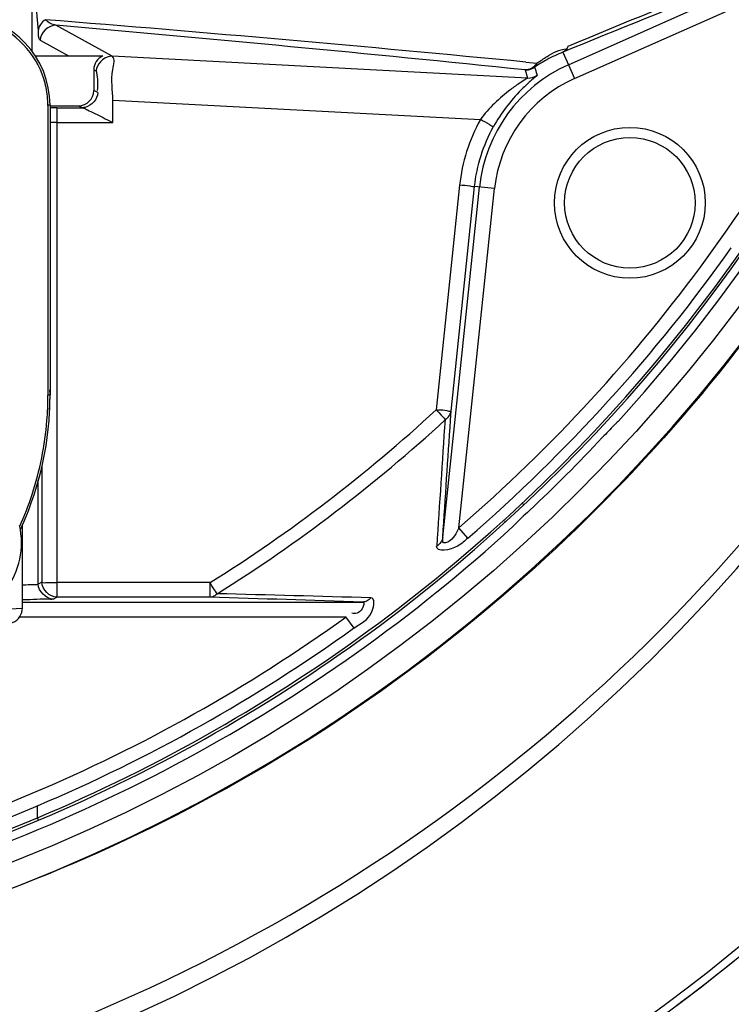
# Model space of a CAD drawing. Header units: inches. Extents: x 22575 to 24734, y 6028 to 6659.
# Tile 124 of 163: x 24597.38 to 24602.96, y 6490 to 6497.71. Entities that reach past the tile are written whole.
import ezdxf

# ---------------------------------------------------------------- set-up
doc = ezdxf.new("R2010")
doc.units = ezdxf.units.IN
doc.header["$LTSCALE"] = 0.5
doc.header["$MEASUREMENT"] = 0

# ---------------------------------------------------------------- blocks, each defined once
blk = doc.blocks.new('Flygt Large 14 MGD')
at = {"color": 6, "linetype": 'Continuous'}
for p, q in [((24509.6032, 6491.7794), (24512.16, 6492.9178)), ((24509.6512, 6491.6716), (24512.1084, 6492.7656)), ((24505.4014, 6491.8823), (24505.4014, 6492.5406)), ((24505.4014, 6492.5397), (24505.4477, 6492.0458)), ((24506.0267, 6491.8464), (24505.5871, 6492.0891)), ((24505.463, 6491.9712), (24505.6862, 6491.848)), ((24505.4253, 6491.848), (24505.9548, 6491.848)), ((24509.2829, 6491.6756), (24506.0267, 6491.8464)), ((24509.5594, 6491.8778), (24509.6032, 6491.7794)), ((24509.2701, 6491.8006), (24509.3564, 6491.7924)), ((24509.6032, 6491.7794), (24509.6512, 6491.6716)), ((24505.8829, 6491.7394), (24505.8829, 6491.5765)), ((24505.9026, 6491.7285), (24505.8829, 6491.7394)), ((24509.2643, 6491.7391), (24509.2829, 6491.6756)), ((24509.3564, 6491.7047), (24509.3587, 6491.6977)), ((24509.3564, 6491.7047), (24509.3587, 6491.6977)), ((24509.2627, 6491.6614), (24509.2256, 6491.6375)), ((24505.9141, 6491.5609), (24505.8829, 6491.5765)), ((24505.5408, 6491.4615), (24505.5242, 6491.4615)), ((24505.5242, 6491.4614), (24505.5242, 6489.1906)), ((24505.5408, 6491.4616), (24505.5408, 6489.1905)), ((24505.5408, 6491.4585), (24505.7648, 6491.4585)), ((24505.7648, 6491.4585), (24505.7966, 6491.4426)), ((24506.0326, 6491.5007), (24508.9133, 6491.3496)), ((24505.5942, 6491.4426), (24505.7966, 6491.4426)), ((24505.5943, 6491.4426), (24505.5943, 6487.6073)), ((24505.5943, 6491.3276), (24506.0328, 6491.3276)), ((24508.7503, 6490.8349), (24508.5667, 6489.0759)), ((24508.6188, 6488.0776), (24508.9072, 6490.8215)), ((24508.6841, 6489.0667), (24508.8678, 6490.8255)), ((24508.7454, 6488.1518), (24509.0246, 6490.8091)), ((24509.0246, 6490.8091), (24508.8678, 6490.8255)), ((24505.5408, 6489.1905), (24505.5242, 6489.1905)), ((24508.6794, 6488.9962), (24508.6841, 6489.0667)), ((24505.4763, 6488.6315), (24505.4763, 6487.7252)), ((24505.4482, 6487.7111), (24505.4482, 6488.5241)), ((24505.3241, 6487.5213), (24505.3241, 6488.1764)), ((24508.8156, 6488.0705), (24508.7453, 6488.1518)), ((24509.1022, 6488.2053), (24509.1093, 6488.1992)), ((24505.4763, 6487.7252), (24505.4482, 6487.7111)), ((24506.7946, 6487.7223), (24505.5943, 6487.7223)), ((24506.8098, 6487.698), (24506.7946, 6487.7223)), ((24506.7946, 6487.6073), (24506.7946, 6487.7223)), ((24506.8304, 6487.6655), (24506.8098, 6487.698)), ((24505.5662, 6487.5932), (24505.5943, 6487.6073)), ((24506.7946, 6487.6073), (24505.5943, 6487.6073)), ((24506.8501, 6487.6352), (24506.8462, 6487.6411)), ((24505.0219, 6487.5075), (24505.3241, 6487.5214)), ((24505.3241, 6487.5697), (24507.9909, 6487.5697)), ((24507.8584, 6487.4517), (24505.301, 6487.4517)), ((24507.8566, 6487.4542), (24507.9204, 6487.3655)), ((24505.4423, 6485.8801), (24505.4424, 6485.9749)), ((24505.4506, 6485.8605), (24505.4424, 6485.8799))]:
    blk.add_line(p, q, dxfattribs=at)
at = {"color": 7, "linetype": 'Continuous'}
for p, q in [((24506.0328, 6491.3276), (24506.0326, 6491.5007)), ((24508.5667, 6489.0759), (24508.5866, 6489.0545)), ((24508.5866, 6489.0545), (24508.6053, 6489.0345)), ((24508.6053, 6489.0345), (24508.6217, 6489.0173)), ((24508.6347, 6489.0038), (24508.6396, 6488.9989)), ((24509.2511, 6488.3344), (24509.2412, 6488.3443))]:
    blk.add_line(p, q, dxfattribs=at)
for points in [[(24509.3383, 6491.7604), (24509.3413, 6491.7628), (24509.344, 6491.7656), (24509.3465, 6491.7687), (24509.3488, 6491.772), (24509.3508, 6491.7755), (24509.3526, 6491.7794), (24509.3541, 6491.7835), (24509.3554, 6491.7878), (24509.3564, 6491.7924)], [(24509.2642, 6491.7388), (24509.2729, 6491.7387), (24509.2816, 6491.7393), (24509.2903, 6491.7405), (24509.2988, 6491.7423), (24509.3071, 6491.7448), (24509.3153, 6491.7479), (24509.3232, 6491.7515), (24509.3308, 6491.7558), (24509.3382, 6491.7606)], [(24505.7968, 6491.4426), (24505.7997, 6491.4419), (24505.8034, 6491.4404), (24505.8079, 6491.4383), (24505.8128, 6491.4359), (24505.8186, 6491.4331), (24505.8261, 6491.4297), (24505.8356, 6491.4251), (24505.8468, 6491.4196), (24505.8597, 6491.413)], [(24508.6217, 6489.0173), (24508.6287, 6489.01), (24508.6347, 6489.0038)]]:
    blk.add_lwpolyline(points, dxfattribs=at)
at = {"color": 6, "linetype": 'Continuous'}
for points in [[(24506.8462, 6487.6411), (24506.8363, 6487.6563), (24506.8304, 6487.6655)], [(24505.2121, 6487.4034), (24505.2299, 6487.4057), (24505.2475, 6487.4108), (24505.2643, 6487.4187), (24505.2798, 6487.4292), (24505.2931, 6487.4417), (24505.3041, 6487.4557), (24505.3129, 6487.4713), (24505.3194, 6487.4885), (24505.3231, 6487.5067), (24505.3241, 6487.5213)]]:
    blk.add_lwpolyline(points, dxfattribs=at)
for centre, radius in [((24500.4817, 6497.6747), 16.5354), ((24500.4817, 6497.6747), 13.0393), ((24510.0848, 6490.6977), 0.5906), ((24510.0848, 6490.6977), 0.5118)]:
    blk.add_circle(centre, radius, dxfattribs=at)
for centre, radius, start, end in [((24500.4817, 6497.6747), 16.5917, 117.49465, 109.75854), ((24500.4817, 6497.6747), 13.2284, 91.5783, 88.4217), ((24500.4817, 6497.0055), 13.8976, 271.98593, 88.01409), ((24500.4817, 6497.6747), 12.8826, 317.58129, 42.41871), ((24500.4819, 6497.6847), 12.8047, 306.6068, 359.97601), ((24500.4816, 6497.6743), 12.8163, 306.63667, 0.01251), ((24588.1937, 6302.1084), 205.4429, 111.705655, 112.492435), ((24582.0336, 6314.4169), 191.6896, 111.377693, 112.214875), ((24500.4831, 6497.707), 12.632, 310.84962, 336.9718), ((24504.8321, 6491.4615), 0.7087, 0.00295, 87), ((24486.503, 6254.9456), 237.9468, 84.509262, 85.419424), ((24484.5749, 6251.8664), 241.1399, 84.123423, 85.001081), ((24510.0098, 6490.7628), 1.2025, 111.99519, 118.53611), ((24510.0848, 6490.6977), 1.1841, 114.00009, 174.00133), ((24510.0183, 6490.7496), 1.2182, 118.59158, 123.9337), ((24509.2891, 6491.7935), 0.1181, 267.00754, 306.00582), ((24528.4832, 6497.9832), 20.1309, 198.00539, 198.17278), ((24504.8235, 6491.461), 0.7007, 5.85938, 17.22067), ((24510.0848, 6490.6977), 1.066, 114.00016, 173.99984), ((24510.9699, 6489.7678), 2.5126, 130.92795, 131.66603), ((24504.8276, 6491.4612), 0.6966, 0.01413, 5.87519), ((24505.5951, 6482.7587), 8.6839, 90.00561, 90.35836), ((24505.5917, 6490.0209), 1.3067, 90.75388, 92.23748), ((24505.5943, 6489.8771), 1.4505, 90.00191, 90.7807), ((24500.416, 6497.7691), 12.8303, 310.89484, 324.64434), ((24503.0667, 6489.1905), 2.4741, 358.40116, 0.97708), ((24503.0433, 6489.1901), 2.4975, 335.69404, 0.00988), ((24503.0212, 6489.1913), 2.503, 355.43029, 359.9857), ((24503.054, 6489.1908), 2.4868, 357.08255, 358.40223), ((24500.4427, 6497.8743), 11.9754, 302.03295, 312.71767), ((24503.0063, 6489.1929), 2.5179, 341.95967, 355.42112), ((24503.0151, 6489.1916), 2.5092, 335.82635, 341.92416), ((24503.0509, 6489.1869), 2.4893, 335.11359, 337.44221), ((24500.4817, 6497.6747), 12.8826, 284.35534, 312.41871), ((24503.0462, 6489.1891), 2.4945, 335.10759, 335.68693), ((24499.1885, 6226.1037), 261.6142, 88.071832, 88.333968), ((24499.6735, 6200.5442), 287.1808, 88.327605, 88.568052), ((24500.4629, 6497.7421), 12.6723, 292.93645, 305.70395), ((24500.4531, 6497.7351), 12.8623, 292.82397, 306.57584), ((24500.4822, 6497.7077), 12.7388, 292.9165, 305.72386), ((24500.4587, 6497.7145), 12.8623, 292.83657, 306.61147), ((24500.4871, 6497.6969), 12.6212, 282.11619, 292.91529), ((24500.407, 6497.9904), 13.0302, 283.16337, 292.73716), ((24500.4817, 6497.6747), 12.8167, 283.15511, 292.81068), ((24500.4742, 6497.7097), 12.8307, 283.84803, 292.78132)]:
    blk.add_arc(centre, radius, start, end, dxfattribs=at)
at = {"color": 7, "linetype": 'Continuous'}
for centre, radius, start, end in [((24508.7214, 6496.7921), 6.0901, 243.35478, 243.57514), ((24507.6859, 6494.708), 3.763, 243.57392, 243.94109), ((24508.8955, 6492.2299), 3.1711, 264.04838, 264.40879), ((24500.4817, 6497.6747), 12.8783, 313.20342, 316.79658), ((24504.7072, 6488.0332), 0.61, 273, 13)]:
    blk.add_arc(centre, radius, start, end, dxfattribs=at)
at = {"color": 6, "linetype": 'Continuous'}
for centre, major_axis, ratio, start_param, end_param in [((24506.0012, 6491.7392), (-0.1036, 0.0572), 0.998213, -0.664473, 0.503685), ((24505.7646, 6491.5766), (-0.1058, 0.0529), 0.998288, 2.034855, 3.604281)]:
    blk.add_ellipse(centre, major_axis=major_axis, ratio=ratio, start_param=start_param, end_param=end_param, dxfattribs=at)
for points, knots in [([(24500.5055, 6514.3477), (24502.372, 6514.3637), (24506.1468, 6513.7806), (24511.1715, 6511.0624), (24515.0285, 6506.838), (24517.276, 6501.575), (24517.6711, 6495.865), (24516.1747, 6490.3385), (24512.9598, 6485.6068), (24509.8918, 6483.3165), (24508.2266, 6482.4577)], [0, 0, 0, 0, 0.124657, 0.249555, 0.374519, 0.499562, 0.62464, 0.749748, 0.874871, 1, 1, 1, 1]), ([(24500.4817, 6514.3188), (24502.3217, 6514.3095), (24506.0312, 6513.6801), (24510.9609, 6510.971), (24514.7378, 6506.7941), (24516.9347, 6501.6132), (24517.3129, 6496.0024), (24515.8319, 6490.5808), (24512.6657, 6485.9487), (24509.6474, 6483.7162), (24508.011, 6482.8833)], [0, 0, 0, 0, 0.125006, 0.250216, 0.375389, 0.5005, 0.625513, 0.750428, 0.875253, 1, 1, 1, 1]), ([(24508.8642, 6513.5333), (24509.1819, 6513.3882), (24509.829, 6513.1232), (24511.0703, 6512.4795), (24513.1525, 6511.196), (24515.7909, 6508.8649), (24518.2589, 6505.445), (24520.5105, 6500.3153), (24521.1911, 6493.1796), (24518.5751, 6485.0427), (24513.0843, 6478.5027), (24505.5888, 6474.4271), (24497.1569, 6473.2714), (24491.5907, 6474.4564), (24489.0078, 6475.4889)], [0, 0, 0, 0, 0.015697, 0.031393, 0.062773, 0.125436, 0.188116, 0.250802, 0.375528, 0.500306, 0.625148, 0.750062, 0.875014, 1, 1, 1, 1]), ([(24518.552, 6486.6026), (24519.6816, 6488.9899), (24521.0435, 6494.2506), (24519.9414, 6502.2915), (24516.42, 6508.1253), (24512.8807, 6511.1519), (24510.6179, 6512.547), (24509.407, 6513.0957), (24508.7985, 6513.3603)], [0, 0, 0, 0, 0.249861, 0.499565, 0.749081, 0.874455, 0.937229, 1, 1, 1, 1]), ([(24508.7951, 6513.352), (24511.3569, 6512.3104), (24514.9057, 6509.8038), (24518.1433, 6505.2561), (24520.3638, 6500.1182), (24520.9786, 6492.981), (24518.2665, 6484.8785), (24512.6787, 6478.4215), (24505.1131, 6474.4751), (24496.6575, 6473.4854), (24491.1167, 6474.7937), (24488.5579, 6475.8854)], [0, 0, 0, 0, 0.124465, 0.187141, 0.249831, 0.374614, 0.499522, 0.624525, 0.749627, 0.874792, 1, 1, 1, 1]), ([(24518.6518, 6487.0753), (24519.7218, 6489.4809), (24520.9462, 6494.7335), (24519.6551, 6502.6479), (24515.4141, 6509.3692), (24511.0024, 6512.3158), (24508.6359, 6513.2589)], [0, 0, 0, 0, 0.253974, 0.505462, 0.754256, 1, 1, 1, 1]), ([(24475.7765, 6512.4814), (24474.3, 6509.4194), (24472.4498, 6502.792), (24473.3391, 6492.6096), (24477.8407, 6483.5456), (24485.348, 6476.8444), (24494.7881, 6473.5501), (24503.0999, 6474.1401), (24509.0913, 6476.6028), (24514.389, 6480.2085), (24517.3667, 6484.1864), (24518.6518, 6487.0753)], [0, 0, 0, 0, 0.130141, 0.256914, 0.383071, 0.508363, 0.632667, 0.756007, 0.817618, 0.878957, 1, 1, 1, 1]), ([(24475.6571, 6512.3413), (24474.2827, 6509.3972), (24472.4701, 6503.0097), (24473.1803, 6493.086), (24477.4101, 6484.0583), (24484.6571, 6477.1989), (24493.9745, 6473.5931), (24502.3466, 6473.9036), (24508.4861, 6476.1802), (24512.6439, 6478.8318), (24516.1199, 6482.3288), (24517.8546, 6485.1289), (24518.552, 6486.6026)], [0, 0, 0, 0, 0.12495, 0.249862, 0.37474, 0.499589, 0.624414, 0.749191, 0.811899, 0.874607, 0.937303, 1, 1, 1, 1]), ([(24508.2263, 6482.4576), (24506.4086, 6481.3874), (24502.3368, 6479.9069), (24495.8742, 6480.0247), (24489.8589, 6482.389), (24485.0136, 6486.661), (24481.9013, 6492.3176), (24480.8068, 6498.6736), (24481.8393, 6505.0473), (24483.916, 6508.8197), (24485.1813, 6510.5108)], [0, 0, 0, 0, 0.124914, 0.249885, 0.374837, 0.499806, 0.624822, 0.749912, 0.874925, 1, 1, 1, 1]), ([(24511.6713, 6504.7319), (24512.912, 6502.7654), (24514.3569, 6498.0685), (24512.6264, 6490.9723), (24507.5504, 6485.7197), (24502.8069, 6484.4351), (24500.4817, 6484.4349)], [0, 0, 0, 0, 0.250001, 0.500002, 0.750002, 1, 1, 1, 1]), ([(24500.9633, 6483.269), (24502.5967, 6483.3257), (24505.8722, 6484.0284), (24510.0905, 6486.7192), (24513.1126, 6490.7069), (24514.0708, 6493.9172), (24514.2537, 6495.5408)], [0, 0, 0, 0, 0.250045, 0.500065, 0.750048, 1, 1, 1, 1]), ([(24505.5056, 6492.1324), (24505.4893, 6492.1236), (24505.462, 6492.098), (24505.4482, 6492.0624), (24505.4477, 6492.045)], [0, 0, 0, 0, 0.515301, 1, 1, 1, 1]), ([(24505.5871, 6492.0891), (24505.5727, 6492.091), (24505.5424, 6492.1008), (24505.5171, 6492.1202), (24505.5056, 6492.1324)], [0, 0, 0, 0, 0.464896, 1, 1, 1, 1]), ([(24505.463, 6491.9712), (24505.4587, 6491.9737), (24505.447, 6492.0067), (24505.4501, 6492.0371), (24505.4491, 6492.0637)], [0, 0, 0, 0, 0.155878, 1, 1, 1, 1]), ([(24509.5991, 6491.9233), (24509.5954, 6491.9134), (24509.5849, 6491.8952), (24509.5684, 6491.882), (24509.5594, 6491.8778)], [0, 0, 0, 0, 0.51678, 1, 1, 1, 1]), ([(24509.3564, 6491.7924), (24509.3697, 6491.8014), (24509.396, 6491.819), (24509.4227, 6491.8359), (24509.436, 6491.8439)], [0, 0, 0, 0, 0.507088, 1, 1, 1, 1]), ([(24509.3585, 6491.6979), (24509.3599, 6491.6938), (24509.3392, 6491.6845), (24509.3324, 6491.6736), (24509.3239, 6491.6662)], [0, 0, 0, 0, 0.277628, 1, 1, 1, 1]), ([(24509.2256, 6491.6375), (24509.2006, 6491.621), (24509.0838, 6491.5404), (24508.9795, 6491.4399), (24508.9133, 6491.3495)], [0, 0, 0, 0, 0.211146, 1, 1, 1, 1]), ([(24509.2995, 6491.6448), (24509.277, 6491.6247), (24509.1673, 6491.5219), (24509.0749, 6491.3999), (24509.0163, 6491.295)], [0, 0, 0, 0, 0.201122, 1, 1, 1, 1]), ([(24509.2829, 6491.6756), (24509.2839, 6491.6735), (24509.2715, 6491.6694), (24509.2677, 6491.6646), (24509.2627, 6491.6614)], [0, 0, 0, 0, 0.276291, 1, 1, 1, 1]), ([(24509.0163, 6491.295), (24509.0049, 6491.2925), (24508.9718, 6491.3258), (24508.937, 6491.3363), (24508.9133, 6491.3495)], [0, 0, 0, 0, 0.301478, 1, 1, 1, 1]), ([(24508.8678, 6490.8256), (24508.8585, 6490.8181), (24508.8136, 6490.8366), (24508.7776, 6490.832), (24508.7503, 6490.8349)], [0, 0, 0, 0, 0.302169, 1, 1, 1, 1]), ([(24509.9921, 6488.9849), (24509.9874, 6488.9805), (24509.9767, 6488.9701), (24509.9662, 6488.9595), (24509.9602, 6488.9534)], [0, 0, 0, 0, 0.429496, 1, 1, 1, 1]), ([(24509.9602, 6488.9534), (24509.9456, 6488.9386), (24509.9151, 6488.9071), (24509.8849, 6488.8752), (24509.8691, 6488.8584)], [0, 0, 0, 0, 0.47434, 1, 1, 1, 1]), ([(24508.7453, 6488.1518), (24508.7209, 6488.1114), (24508.7053, 6488.0533), (24508.6145, 6488.0243), (24508.6176, 6488.0633), (24508.6188, 6488.0776)], [0, 0, 0, 0, 0.649503, 0.801963, 1, 1, 1, 1]), ([(24508.815, 6488.0712), (24508.7893, 6488.0492), (24508.742, 6487.9928), (24508.5676, 6487.953), (24508.5695, 6488.0081)], [0, 0, 0, 0, 0.380502, 1, 1, 1, 1]), ([(24508.6188, 6488.0776), (24508.6171, 6488.0636), (24508.6049, 6488.0357), (24508.5825, 6488.0156), (24508.5695, 6488.0081)], [0, 0, 0, 0, 0.48385, 1, 1, 1, 1]), ([(24505.4482, 6487.7111), (24505.4414, 6487.7009), (24505.3914, 6487.7099), (24505.3574, 6487.7023), (24505.3303, 6487.7023)], [0, 0, 0, 0, 0.313369, 1, 1, 1, 1]), ([(24505.4763, 6487.7252), (24505.4882, 6487.7193), (24505.5302, 6487.7273), (24505.5682, 6487.7223), (24505.5943, 6487.7223)], [0, 0, 0, 0, 0.336962, 1, 1, 1, 1]), ([(24506.8501, 6487.6352), (24506.8428, 6487.627), (24506.8258, 6487.6135), (24506.8047, 6487.6075), (24506.7946, 6487.6073)], [0, 0, 0, 0, 0.521628, 1, 1, 1, 1]), ([(24507.9204, 6487.3655), (24507.9736, 6487.4044), (24508.0662, 6487.4287), (24508.0891, 6487.6005), (24508.0548, 6487.6027)], [0, 0, 0, 0, 0.656631, 1, 1, 1, 1]), ([(24508.0544, 6487.6026), (24508.0463, 6487.5929), (24508.0269, 6487.5771), (24508.0026, 6487.57), (24507.9909, 6487.5697)], [0, 0, 0, 0, 0.517931, 1, 1, 1, 1]), ([(24505.5662, 6487.5932), (24505.5598, 6487.59), (24505.4773, 6487.5959), (24505.4018, 6487.5874), (24505.3303, 6487.5874)], [0, 0, 0, 0, 0.091157, 1, 1, 1, 1]), ([(24507.9909, 6487.5697), (24508.0082, 6487.5694), (24507.9858, 6487.4872), (24507.9323, 6487.4719), (24507.9053, 6487.484)], [0, 0, 0, 0, 0.37006, 1, 1, 1, 1])]:
    blk.add_open_spline(points, degree=3, knots=knots, dxfattribs=at)
for points in [[(24505.4928, 6491.6684), (24505.4326, 6491.8623), (24505.2656, 6492.0402), (24505.0759, 6492.1125)], [(24505.5871, 6492.0891), (24505.5301, 6492.092), (24505.4631, 6492.0283), (24505.463, 6491.9712)], [(24509.436, 6491.8439), (24509.4823, 6491.8717), (24509.5327, 6491.902), (24509.5867, 6491.9033)], [(24508.9133, 6491.3496), (24508.8255, 6491.1924), (24508.7691, 6491.0138), (24508.7503, 6490.8349)], [(24508.8678, 6490.8256), (24508.8848, 6490.9888), (24508.9363, 6491.1517), (24509.0163, 6491.295)], [(24506.8501, 6487.6352), (24507.4863, 6488.0323), (24508.0865, 6488.4923), (24508.6396, 6488.9989)], [(24508.6365, 6488.999), (24508.6145, 6488.669), (24508.5927, 6488.3389), (24508.5712, 6488.0089)], [(24508.6188, 6488.0776), (24508.6388, 6488.3838), (24508.659, 6488.69), (24508.6794, 6488.9961)], [(24509.2981, 6488.2874), (24509.2552, 6488.2472), (24509.2117, 6488.2074), (24509.1716, 6488.1644)], [(24505.5662, 6487.5932), (24505.5106, 6487.5933), (24505.4484, 6487.6556), (24505.4482, 6487.7111)], [(24505.5943, 6487.6073), (24505.5387, 6487.6074), (24505.4765, 6487.6696), (24505.4763, 6487.7252)]]:
    blk.add_open_spline(points, degree=3, dxfattribs=at)
at = {"color": 7, "linetype": 'Continuous'}
for points in [[(24506.0267, 6491.8464), (24505.975, 6491.849), (24505.9187, 6491.7995), (24505.9054, 6491.7494)], [(24505.9141, 6491.5609), (24505.914, 6491.5105), (24505.8653, 6491.4577), (24505.8164, 6491.4454)], [(24505.8597, 6491.413), (24505.9038, 6491.3927), (24505.9469, 6491.3705), (24505.9903, 6491.3487)]]:
    blk.add_open_spline(points, degree=3, dxfattribs=at)
for points, knots in [([(24506.0326, 6491.5007), (24506.0338, 6491.5812), (24506.0089, 6491.6812), (24506.0542, 6491.8251), (24506.0267, 6491.8464)], [0, 0, 0, 0, 0.698363, 1, 1, 1, 1]), ([(24509.3564, 6491.7924), (24509.3478, 6491.7781), (24509.3239, 6491.7541), (24509.2922, 6491.7413), (24509.2762, 6491.7395)], [0, 0, 0, 0, 0.508929, 1, 1, 1, 1]), ([(24505.9054, 6491.7494), (24505.9045, 6491.746), (24505.9031, 6491.739), (24505.9026, 6491.732), (24505.9026, 6491.7285)], [0, 0, 0, 0, 0.505543, 1, 1, 1, 1]), ([(24505.9026, 6491.7285), (24505.9049, 6491.7263), (24505.9147, 6491.6733), (24505.9123, 6491.6258), (24505.9114, 6491.5789)], [0, 0, 0, 0, 0.063123, 1, 1, 1, 1]), ([(24509.2762, 6491.7395), (24509.2742, 6491.7393), (24509.2702, 6491.739), (24509.2662, 6491.739), (24509.2642, 6491.7391)], [0, 0, 0, 0, 0.50336, 1, 1, 1, 1]), ([(24505.8164, 6491.4454), (24505.8131, 6491.4446), (24505.8064, 6491.4433), (24505.7995, 6491.4428), (24505.7962, 6491.4428)], [0, 0, 0, 0, 0.505326, 1, 1, 1, 1]), ([(24508.6841, 6489.0667), (24508.676, 6489.0602), (24508.6387, 6489.0757), (24508.6087, 6489.0718), (24508.5865, 6489.0739)], [0, 0, 0, 0, 0.318, 1, 1, 1, 1]), ([(24508.6384, 6489.0001), (24508.6505, 6489.0075), (24508.6712, 6489.027), (24508.6825, 6489.0535), (24508.6841, 6489.0667)], [0, 0, 0, 0, 0.51704, 1, 1, 1, 1])]:
    blk.add_open_spline(points, degree=3, knots=knots, dxfattribs=at)

msp = doc.modelspace()

# ---------------------------------------------------------------- block references
msp.add_blockref('Flygt Large 14 MGD', (92.0788, 5.5781))

doc.saveas('drawing.dxf')
